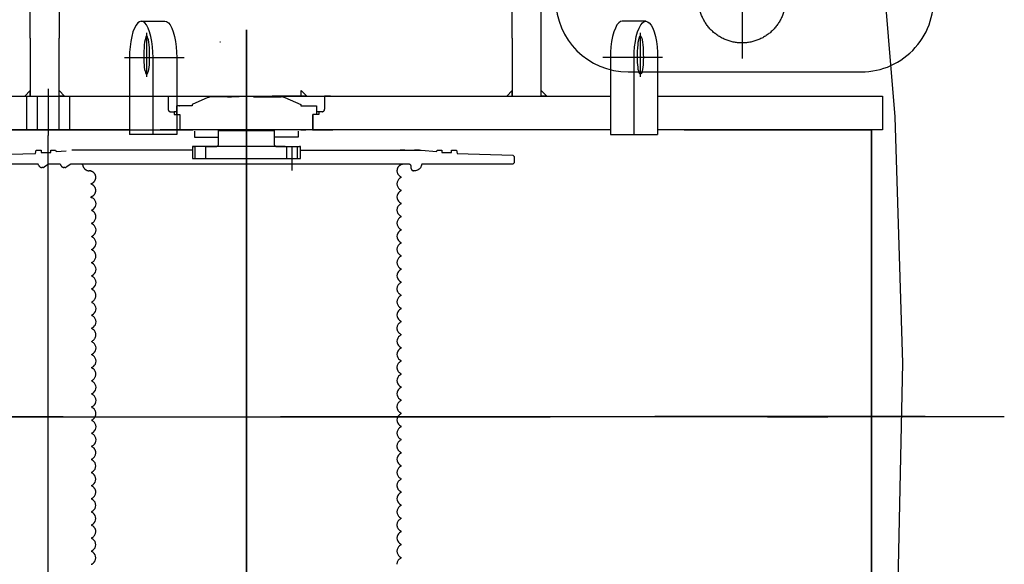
# Model space of a CAD drawing. Extents: x 8778 to 74498, y 1601 to 45347.
# Tile 49 of 52: x 55251 to 57291, y 32824 to 33953. Entities that reach past the tile are written whole.
import ezdxf

# ---------------------------------------------------------------- set-up
doc = ezdxf.new("R2010")
doc.units = 0
doc.header["$LTSCALE"] = 50
doc.header["$MEASUREMENT"] = 0
doc.linetypes.add('CENTER', pattern=[50.5, 30, -9, 2.5, -9])
doc.layers.add('11', color=251, linetype='CONTINUOUS')

# ---------------------------------------------------------------- blocks, each defined once
blk = doc.blocks.new('*G198')
at = {"layer": '11', "color": 251, "linetype": 'CENTER'}
blk.add_line((54966, 33725), (55609.6, 33725), dxfattribs=at)
blk = doc.blocks.new('*G199')
at = {"layer": '11', "color": 251, "linetype": 'CENTER'}
blk.add_line((54966, 33725), (55609.6, 33725), dxfattribs=at)
blk = doc.blocks.new('*G200')
at = {"layer": '11', "color": 251, "linetype": 'CENTER'}
blk.add_line((54966, 33725), (55609.6, 33725), dxfattribs=at)
blk = doc.blocks.new('*G201')
at = {"layer": '11', "color": 251, "linetype": 'CENTER'}
blk.add_line((54966, 33725), (55609.6, 33725), dxfattribs=at)
blk = doc.blocks.new('*G202')
at = {"layer": '11', "color": 251, "linetype": 'CENTER'}
blk.add_line((55608.3, 33682.6), (55358.3, 33682.6), dxfattribs=at)
blk = doc.blocks.new('*G218')
at = {"layer": '11', "color": 251, "linetype": 'CENTER'}
for p, q in [((56331.2, 33795), (56331.2, 34318.6)), ((55272.2, 33915), (55272.2, 34215)), ((55332.2, 34215), (55332.2, 33915)), ((56271.2, 33915), (56271.2, 34215)), ((56331.2, 33915), (56331.2, 34215)), ((56747.3, 34110.9), (56747.3, 33873)), ((55502.5, 33950), (55551.4, 33950)), ((56548, 33950), (56499.1, 33950)), ((55720.3, 33932.3), (55720.3, 33688.3)), ((55720.3, 33794.6), (55720.3, 33932.3)), ((55272.2, 33915), (55272.2, 33795)), ((55332.2, 33795), (55332.2, 33915)), ((55513.7, 33834.8), (55513.7, 33926.2)), ((56271.2, 33915), (56271.2, 33795)), ((56536.7, 33834.8), (56536.7, 33926.2)), ((55665.3, 33907.4), (55666.3, 33907.4)), ((55468, 33875), (55591.6, 33875)), ((55478.1, 33875), (55478.1, 33845)), ((55526.8, 33715), (55526.8, 33875)), ((55576, 33875), (55576, 33715)), ((56582.5, 33875), (56458.9, 33875)), ((56474.5, 33875), (56474.5, 33715)), ((56523.7, 33715), (56523.7, 33875)), ((56572.3, 33875), (56572.3, 33845)), ((55478.1, 33845), (55478.1, 33715)), ((56572.3, 33845), (56572.3, 33715)), ((55272.2, 33806.3), (55260.9, 33795)), ((55272.2, 33795), (55272.2, 33806.3)), ((55309.5, 33810.2), (55309.5, 33713.1)), ((55332.2, 33795), (55332.2, 33806.3)), ((55332.2, 33806.3), (55343.5, 33795)), ((55720.3, 33807.1), (55720.3, 33714.2)), ((55720.3, 33714.2), (55720.3, 33807.1)), ((55834, 33795), (55834, 33806.3)), ((55834, 33806.3), (55845.3, 33795)), ((56271.2, 33806.3), (56259.9, 33795)), ((56271.2, 33795), (56271.2, 33806.3)), ((56331.2, 33795), (56331.2, 33806.3)), ((56331.2, 33806.3), (56342.6, 33795)), ((54966.3, 33795), (55478.1, 33795)), ((55260.9, 33795), (55272.2, 33795)), ((55264.5, 33795), (55264.5, 33725)), ((55287, 33795), (55287, 33725)), ((55332, 33795), (55332, 33725)), ((55343.5, 33795), (55332.2, 33795)), ((55354.5, 33725), (55354.5, 33795)), ((55478.1, 33795), (55576, 33795)), ((55546.1, 33795), (55558.3, 33795)), ((55558.3, 33795), (55558.3, 33767.4)), ((55576, 33795), (56474.5, 33795)), ((55640.4, 33791.6), (55607.8, 33777.4)), ((55680.3, 33793.3), (55648.4, 33793.3)), ((55681.3, 33793.3), (55680.3, 33793.3)), ((55681.3, 33793.3), (55689.3, 33793.3)), ((55690.3, 33793.3), (55689.3, 33793.3)), ((55699.2, 33793.3), (55690.3, 33793.3)), ((55702.2, 33793.3), (55699.2, 33793.3)), ((55705.3, 33793.3), (55699.2, 33793.3)), ((55720.3, 33780.7), (55720.3, 33794.6)), ((55741.3, 33793.3), (55735.3, 33793.3)), ((55735.3, 33793.3), (55741.3, 33793.3)), ((55738.3, 33793.3), (55741.3, 33793.3)), ((55741.3, 33793.3), (55792.1, 33793.3)), ((55762.7, 33795), (55774, 33795)), ((55834, 33795), (55774, 33795)), ((55800.1, 33791.6), (55832.8, 33777.4)), ((55845.3, 33795), (55834, 33795)), ((55894.4, 33795), (55882.3, 33795)), ((55882.3, 33795), (55882.3, 33767.4)), ((56259.9, 33795), (56271.2, 33795)), ((56271.2, 33795), (56331.2, 33795)), ((56342.6, 33795), (56331.2, 33795)), ((56572.3, 33795), (57038.3, 33795)), ((57038.3, 33795), (57038.3, 33725)), ((55607.8, 33774.4), (55575.3, 33774.4)), ((55575.3, 33774.4), (55575.3, 33756.4)), ((55599.2, 33774.4), (55581.3, 33774.4)), ((55607.8, 33777.4), (55607.8, 33774.4)), ((55720.3, 33688.3), (55720.3, 33780.7)), ((55832.8, 33777.4), (55832.8, 33774.4)), ((55832.8, 33774.4), (55835.3, 33774.4)), ((55835.3, 33774.4), (55839, 33774.4)), ((55837.7, 33774.4), (55865.3, 33774.4)), ((55865.3, 33774.4), (55865.3, 33756.4)), ((55563.3, 33762.4), (55570.3, 33762.4)), ((55570.3, 33762.4), (55570.3, 33756.4)), ((55575.3, 33762.4), (55570.3, 33762.4)), ((55570.3, 33756.4), (55582.3, 33756.4)), ((55575.3, 33756.4), (55582.3, 33756.4)), ((55582.3, 33756.4), (55582.3, 33725)), ((55870.3, 33756.4), (55858.2, 33756.4)), ((55858.2, 33756.4), (55858.2, 33725)), ((55858.2, 33725), (55858.2, 33756.4)), ((55860.3, 33756.4), (55858.3, 33756.4)), ((55865.3, 33756.4), (55860.3, 33756.4)), ((55870.3, 33762.4), (55865.3, 33762.4)), ((55877.3, 33762.4), (55870.3, 33762.4)), ((55870.3, 33762.4), (55870.3, 33756.4)), ((55478.1, 33725), (54966.3, 33725)), ((55478.1, 33725), (55576, 33725)), ((55583.3, 33725), (55541.3, 33725)), ((55830.9, 33725), (55576, 33725)), ((55582.3, 33725), (55583.3, 33725)), ((55597.2, 33725), (55598.3, 33725)), ((55607.8, 33725), (55597.2, 33725)), ((56474.5, 33725), (55830.9, 33725)), ((55832.8, 33725), (55843.3, 33725)), ((55843.3, 33725), (55842.3, 33725)), ((55858.2, 33725), (55857.2, 33725)), ((55857.2, 33725), (55899.2, 33725)), ((57038.3, 33725), (56572.3, 33725)), ((56627.2, 33725), (56621.6, 33725)), ((56627.2, 33725), (57015.3, 33725)), ((56635.3, 33725), (56640.9, 33725)), ((57015.3, 33725), (57015.3, 32535)), ((57015.3, 32535), (57015.3, 33725)), ((57015.3, 33725), (57017.2, 33725)), ((57025.3, 33725), (57017.2, 33725)), ((55309.5, 32550.2), (55309.5, 33713.1)), ((55576, 33715), (55478.1, 33715)), ((55612.9, 33722.1), (55612.9, 33709.4)), ((55612.9, 33709.4), (55635.3, 33709.4)), ((55635.3, 33709.4), (55662.8, 33709.4)), ((55662.8, 33695.4), (55662.8, 33723.4)), ((55662.8, 33723.4), (55777.8, 33723.4)), ((55666, 33723.4), (55670.8, 33723.4)), ((55720.3, 33714.2), (55720.3, 32442.2)), ((55769.8, 33723.4), (55774.5, 33723.4)), ((55777.8, 33723.4), (55777.8, 33695.4)), ((55805.3, 33709.4), (55777.8, 33709.4)), ((55827.6, 33709.4), (55805.3, 33709.4)), ((55827.6, 33722.1), (55827.6, 33709.4)), ((56474.5, 33715), (56572.3, 33715)), ((55608.3, 33690.4), (55610.3, 33690.4)), ((55610.3, 33690.4), (55608.3, 33690.4)), ((55608.3, 33690.4), (55608.3, 33665.4)), ((55610.3, 33690.4), (55614.3, 33690.4)), ((55613.3, 33690.4), (55610.3, 33690.4)), ((55800.3, 33690.4), (55612.4, 33690.4)), ((55614.3, 33690.4), (55613.3, 33690.4)), ((55614.3, 33665.4), (55614.3, 33690.4)), ((55636.3, 33665.4), (55636.3, 33690.4)), ((55636.3, 33690.4), (55640.3, 33690.4)), ((55640.3, 33690.4), (55636.3, 33690.4)), ((55640.3, 33690.4), (55657.8, 33690.4)), ((55720.3, 32386.3), (55720.3, 33687.8)), ((55782.8, 33690.4), (55800.3, 33690.4)), ((55800.3, 33690.4), (55801.2, 33690.4)), ((55801.2, 33690.4), (55804.3, 33690.4)), ((55804.3, 33665.4), (55804.3, 33690.4)), ((55804.3, 33690.4), (55832.3, 33690.4)), ((55815.3, 33640.4), (55815.3, 33690.8)), ((55826.3, 33665.4), (55826.3, 33690.4)), ((55832.3, 33690.4), (55830.3, 33690.4)), ((55832.3, 33665.4), (55832.3, 33690.4)), ((55168.2, 33672.7), (55283.2, 33676)), ((55283.2, 33676), (55285, 33682.6)), ((55285, 33682.6), (55295, 33682.6)), ((55295, 33682.6), (55295, 33677.6)), ((55295, 33677.6), (55315, 33677.6)), ((55315, 33677.6), (55315, 33682.6)), ((55315, 33682.6), (55325, 33682.6)), ((55325, 33682.6), (55325.8, 33679.8)), ((55325.8, 33679.8), (55347.1, 33681.6)), ((55608.3, 33665.4), (55615.3, 33665.4)), ((55614.3, 33665.4), (55832.3, 33665.4)), ((55832.3, 33682.6), (56082.3, 33682.6)), ((56048.8, 33682.6), (56038.8, 33682.6)), ((56078.8, 33682.6), (56068.8, 33682.6)), ((56082.3, 33682.6), (56114.7, 33679.8)), ((56114.7, 33679.8), (56115.5, 33682.6)), ((56115.5, 33682.6), (56125.5, 33682.6)), ((56125.5, 33682.6), (56125.5, 33677.6)), ((56125.5, 33677.6), (56145.5, 33677.6)), ((56145.5, 33677.6), (56145.5, 33682.6)), ((56145.5, 33682.6), (56155.5, 33682.6)), ((56155.5, 33682.6), (56157.3, 33676)), ((56157.3, 33676), (56272.3, 33672.7)), ((56272.3, 33672.7), (56275.3, 33669.7)), ((56275.3, 33669.7), (56275.3, 33656.6)), ((55287.6, 33653.6), (55168.3, 33653.6)), ((55298.2, 33646.8), (55296.3, 33646.8)), ((55310.2, 33653.6), (55301, 33647.6)), ((55333.6, 33653.6), (55313, 33653.6)), ((55344.2, 33646.8), (55342.3, 33646.8)), ((55356.2, 33653.6), (55347, 33647.6)), ((55378.8, 33653.6), (55359, 33653.6)), ((56045.9, 33653.6), (55378.8, 33653.6)), ((56055, 33653.6), (56045.9, 33653.6)), ((56057, 33653.6), (56055, 33653.6)), ((56061.8, 33644.8), (56061.8, 33648.8)), ((56272.3, 33653.6), (56085, 33653.6)), ((56275.3, 33656.6), (56272.3, 33653.6)), ((55398.8, 33640), (55394.6, 33640)), ((55398.8, 33638.5), (55398.8, 33640)), ((56040.3, 33627.6), (56040.3, 33625.8)), ((56068.6, 33640), (56066.7, 33640)), ((56069.1, 33640), (56068.6, 33640)), ((55398.8, 33612.2), (55398.8, 33613.5)), ((55398.8, 33584.1), (55398.8, 33586.3)), ((55400.8, 33584.1), (55398.8, 33584.1)), ((56040.3, 33600.4), (56040.3, 33598.6)), ((56040.3, 33573.2), (56040.3, 33571.4)), ((55400.3, 33557.8), (55400.3, 33559)), ((56040.3, 33546), (56040.3, 33544.2)), ((55400.3, 33530.6), (55400.3, 33531.8)), ((55400.3, 33503.4), (55400.3, 33504.6)), ((56040.3, 33518.8), (56040.3, 33517)), ((56040.3, 33491.6), (56040.3, 33489.8)), ((55400.3, 33476.2), (55400.3, 33477.4)), ((56040.3, 33464.4), (56040.3, 33462.6)), ((55400.3, 33449), (55400.3, 33450.2)), ((57015.3, 33432), (57015.3, 33440.5)), ((55400.3, 33421.8), (55400.3, 33423)), ((56040.3, 33437.2), (56040.3, 33435.4)), ((57015.3, 33426.4), (57015.3, 33432)), ((57015.3, 33420), (57015.3, 33432)), ((57015.3, 33420), (57015.3, 33411.5)), ((56040.3, 33410), (56040.3, 33408.2)), ((55400.3, 33394.6), (55400.3, 33395.8)), ((56040.3, 33382.8), (56040.3, 33381)), ((55400.3, 33367.4), (55400.3, 33368.6)), ((55400.3, 33340.2), (55400.3, 33341.4)), ((56040.3, 33355.6), (56040.3, 33353.8)), ((56040.3, 33328.4), (56040.3, 33326.6)), ((55400.3, 33313), (55400.3, 33314.2)), ((56040.3, 33301.2), (56040.3, 33299.4)), ((57015.3, 32895.5), (57015.3, 33306)), ((55400.3, 33285.8), (55400.3, 33287)), ((55400.3, 33258.6), (55400.3, 33259.8)), ((56040.3, 33274), (56040.3, 33272.2)), ((56040.3, 33246.8), (56040.3, 33245)), ((55400.3, 33231.4), (55400.3, 33232.6)), ((56040.3, 33219.6), (56040.3, 33217.8)), ((55400.3, 33204.2), (55400.3, 33205.4)), ((55400.3, 33177), (55400.3, 33178.2)), ((56040.3, 33192.4), (56040.3, 33190.6)), ((56040.3, 33165.2), (56040.3, 33163.4)), ((55400.3, 33149.8), (55400.3, 33151)), ((56040.3, 33138), (56040.3, 33136.2)), ((54850, 33130), (57130.8, 33130)), ((57290.7, 33130), (54985.2, 33130)), ((55400.3, 33122.6), (55400.3, 33123.8)), ((56566.5, 33131), (57126.8, 33131)), ((57100.3, 33131), (57126.8, 33131)), ((55400.3, 33095.4), (55400.3, 33096.6)), ((56040.3, 33110.8), (56040.3, 33109)), ((56040.3, 33083.6), (56040.3, 33081.8)), ((55400.3, 33068.2), (55400.3, 33069.4)), ((56040.3, 33056.4), (56040.3, 33054.6)), ((55400.3, 33040.4), (55400.3, 33042.2)), ((55400.3, 33013.2), (55400.3, 33015)), ((56040.3, 33029.2), (56040.3, 33027.4)), ((56040.3, 33002), (56040.3, 33000.2)), ((55400.3, 32986), (55400.3, 32987.8)), ((56040.3, 32974.8), (56040.3, 32973)), ((55400.3, 32958.8), (55400.3, 32960.6)), ((55400.3, 32931.6), (55400.3, 32933.4)), ((56040.3, 32947.6), (56040.3, 32945.8)), ((56040.3, 32920.4), (56040.3, 32918.6)), ((55400.3, 32904.4), (55400.3, 32906.2)), ((56040.3, 32893.2), (56040.3, 32891.4)), ((55400.3, 32877.2), (55400.3, 32879)), ((55400.3, 32850), (55400.3, 32851.8)), ((56040.3, 32866), (56040.3, 32864.2)), ((56040.3, 32838.8), (56040.3, 32837)), ((55400.3, 32822.8), (55400.3, 32824.6))]:
    blk.add_line(p, q, dxfattribs=at)
at = {"layer": '11', "color": 251, "linetype": 'CONTINUOUS'}
blk.add_line((56511.3, 33845), (56994.2, 33845), dxfattribs=at)
blk.add_lwpolyline([(56748.1, 35681), (56863.5, 35217.9), (56955.1, 34741.3), (57022.2, 34252.2), (57063.9, 33751.7), (57079.7, 33241.1), (57068.8, 32721.6), (57030.7, 32194.3), (56964.9, 31660.6), (56870.8, 31121.7), (56748.1, 30579)], dxfattribs=at)
at = {"layer": '11', "color": 251, "linetype": 'CENTER'}
for points in [[(55502.5, 33950), (55498.9, 33949.1), (55495.3, 33946.5), (55491.7, 33942.1), (55488.3, 33935.8), (55485.2, 33927.8), (55482.7, 33918.4), (55480.6, 33908), (55479.2, 33897), (55478.4, 33885.8), (55478.1, 33875)], [(55526.8, 33875), (55526.5, 33885.9), (55525.7, 33897), (55524.3, 33908.1), (55522.2, 33918.6), (55519.6, 33928), (55516.6, 33936), (55513.2, 33942.3), (55509.6, 33946.7), (55506, 33949.2), (55502.5, 33950)], [(55551.4, 33950), (55555, 33949.2), (55558.6, 33946.7), (55562.2, 33942.3), (55565.7, 33936), (55568.8, 33928), (55571.4, 33918.6), (55573.5, 33908.1), (55574.9, 33897), (55575.7, 33885.9), (55576, 33875)], [(56499.1, 33950), (56495.5, 33949.2), (56491.9, 33946.7), (56488.2, 33942.3), (56484.8, 33936), (56481.7, 33928), (56479, 33918.6), (56477, 33908.1), (56475.6, 33897), (56474.7, 33885.9), (56474.5, 33875)], [(56523.7, 33875), (56524, 33885.9), (56524.8, 33897), (56526.2, 33908.1), (56528.2, 33918.6), (56530.8, 33928), (56533.9, 33936), (56537.3, 33942.3), (56540.9, 33946.7), (56544.5, 33949.2), (56548, 33950)], [(56548, 33950), (56551.6, 33949.1), (56555.2, 33946.5), (56558.8, 33942.1), (56562.2, 33935.8), (56565.2, 33927.8), (56567.8, 33918.4), (56569.8, 33908), (56571.3, 33897), (56572.1, 33885.8), (56572.3, 33875)], [(55513.7, 33919.5), (55512.9, 33919.1), (55512, 33917.6), (55511.1, 33915), (55510.2, 33911.2), (55509.4, 33906.5), (55508.8, 33900.9), (55508.3, 33894.6), (55507.9, 33888.1), (55507.7, 33881.5), (55507.7, 33875)], [(55519.8, 33875), (55519.8, 33881.5), (55519.6, 33888.1), (55519.2, 33894.6), (55518.7, 33900.9), (55518, 33906.5), (55517.3, 33911.2), (55516.4, 33915), (55515.5, 33917.6), (55514.6, 33919.1), (55513.7, 33919.5)], [(56530.7, 33875), (56530.7, 33881.5), (56530.9, 33888.1), (56531.3, 33894.6), (56531.8, 33900.9), (56532.4, 33906.5), (56533.2, 33911.2), (56534, 33915), (56534.9, 33917.6), (56535.8, 33919.1), (56536.7, 33919.5)], [(56536.7, 33919.5), (56537.6, 33919.1), (56538.5, 33917.6), (56539.4, 33915), (56540.3, 33911.2), (56541, 33906.5), (56541.7, 33900.9), (56542.2, 33894.6), (56542.5, 33888.1), (56542.7, 33881.5), (56542.8, 33875)], [(55507.7, 33875), (55507.7, 33869.9), (55507.9, 33864.7), (55508.3, 33859.6), (55508.8, 33854.7), (55509.4, 33850.3), (55510.2, 33846.5), (55511.1, 33843.6), (55512, 33841.5), (55512.9, 33840.4), (55513.7, 33840)], [(55513.7, 33840), (55514.6, 33840.4), (55515.5, 33841.5), (55516.4, 33843.6), (55517.3, 33846.5), (55518, 33850.3), (55518.7, 33854.7), (55519.2, 33859.6), (55519.6, 33864.7), (55519.8, 33869.9), (55519.8, 33875)], [(56536.7, 33840), (56535.8, 33840.4), (56534.9, 33841.5), (56534, 33843.6), (56533.2, 33846.5), (56532.4, 33850.3), (56531.8, 33854.7), (56531.3, 33859.6), (56530.9, 33864.7), (56530.7, 33869.9), (56530.7, 33875)], [(56542.8, 33875), (56542.7, 33869.9), (56542.5, 33864.7), (56542.2, 33859.6), (56541.7, 33854.7), (56541, 33850.3), (56540.3, 33846.5), (56539.4, 33843.6), (56538.5, 33841.5), (56537.6, 33840.4), (56536.7, 33840)], [(55581.5, 33774.4), (55582.3, 33774.4)], [(55313, 33653.6), (55312.7, 33653.6), (55312.4, 33653.6), (55312.1, 33653.6), (55311.8, 33653.6), (55311.5, 33653.6), (55311.3, 33653.6), (55311, 33653.6), (55310.7, 33653.6), (55310.4, 33653.6), (55310.2, 33653.6)], [(55359, 33653.6), (55358.7, 33653.6), (55358.4, 33653.6), (55358.1, 33653.6), (55357.8, 33653.6), (55357.5, 33653.6), (55357.3, 33653.6), (55357, 33653.6), (55356.7, 33653.6), (55356.4, 33653.6), (55356.2, 33653.6)], [(56082.9, 33651.5), (56082.5, 33649.8), (56081.8, 33648), (56080.8, 33646.3), (56079.6, 33644.7), (56078.1, 33643.3), (56076.4, 33642.1), (56074.7, 33641.2), (56072.8, 33640.5), (56071, 33640.1), (56069.1, 33640)], [(56085, 33653.6), (56084.7, 33653.6), (56084.3, 33653.5), (56084, 33653.4), (56083.7, 33653.2), (56083.5, 33653), (56083.3, 33652.8), (56083.1, 33652.5), (56083, 33652.2), (56082.9, 33651.9), (56082.9, 33651.5)], [(55403.7, 33636.6), (55403.3, 33636.9), (55402.8, 33637.2), (55402.4, 33637.5), (55401.9, 33637.8), (55401.4, 33638), (55400.9, 33638.2), (55400.4, 33638.3), (55399.9, 33638.4), (55399.4, 33638.5), (55398.8, 33638.5)], [(56039.7, 33625.2), (56037.5, 33623.8), (56035.5, 33621.8), (56033.8, 33619.3), (56032.7, 33616.2), (56032.3, 33612.9), (56032.7, 33609.6), (56033.8, 33606.5), (56035.5, 33604), (56037.5, 33602), (56039.7, 33600.7)], [(56039.7, 33627.9), (56040.3, 33627.6)], [(56040.3, 33625.8), (56040.2, 33625.7), (56040.2, 33625.6), (56040.2, 33625.5), (56040.2, 33625.4), (56040.1, 33625.4), (56040, 33625.3), (56040, 33625.3), (56039.9, 33625.2), (56039.8, 33625.2), (56039.7, 33625.2)], [(55400.8, 33559), (55403.5, 33560.7), (55405.7, 33563), (55407.3, 33565.7), (55408.3, 33568.7), (55408.7, 33571.8), (55408.3, 33574.9), (55407.2, 33577.8), (55405.6, 33580.4), (55403.4, 33582.5), (55400.8, 33584.1)], [(56039.7, 33598), (56037.5, 33596.6), (56035.5, 33594.6), (56033.8, 33592.1), (56032.7, 33589), (56032.3, 33585.7), (56032.7, 33582.4), (56033.8, 33579.3), (56035.5, 33576.8), (56037.5, 33574.8), (56039.7, 33573.5)], [(56039.7, 33600.7), (56040.3, 33600.4)], [(56040.3, 33598.6), (56040.2, 33598.5), (56040.2, 33598.4), (56040.2, 33598.3), (56040.2, 33598.2), (56040.1, 33598.2), (56040, 33598.1), (56040, 33598.1), (56039.9, 33598), (56039.8, 33598), (56039.7, 33598)], [(56039.7, 33570.8), (56038.5, 33570), (56037.3, 33569.1), (56036.1, 33568.1), (56035.1, 33566.9), (56034.3, 33565.6), (56033.5, 33564.2), (56033, 33562.8), (56032.6, 33561.3), (56032.3, 33559.8), (56032.3, 33558.4)], [(56039.7, 33573.5), (56040.3, 33573.2)], [(56040.3, 33571.4), (56040.2, 33571.3), (56040.2, 33571.2), (56040.2, 33571.1), (56040.2, 33571), (56040.1, 33571), (56040, 33570.9), (56040, 33570.9), (56039.9, 33570.8), (56039.8, 33570.8), (56039.7, 33570.8)], [(55400.3, 33559), (55400.3, 33559), (55400.4, 33559), (55400.4, 33559), (55400.5, 33559), (55400.5, 33559), (55400.6, 33559), (55400.6, 33559), (55400.7, 33559), (55400.7, 33559), (55400.8, 33559)], [(55400.8, 33531.8), (55402.2, 33532.6), (55403.5, 33533.6), (55404.6, 33534.7), (55405.6, 33536), (55406.5, 33537.3), (55407.2, 33538.7), (55407.7, 33540.2), (55408.1, 33541.7), (55408.2, 33543.3), (55408.2, 33544.8)], [(56039.7, 33543.6), (56037.5, 33542.2), (56035.5, 33540.2), (56033.8, 33537.7), (56032.7, 33534.6), (56032.3, 33531.3), (56032.7, 33528), (56033.8, 33524.9), (56035.5, 33522.4), (56037.5, 33520.4), (56039.7, 33519.1)], [(56039.7, 33546.3), (56040.3, 33546)], [(56040.3, 33544.2), (56040.2, 33544.1), (56040.2, 33544), (56040.2, 33543.9), (56040.2, 33543.8), (56040.1, 33543.8), (56040, 33543.7), (56040, 33543.7), (56039.9, 33543.6), (56039.8, 33543.6), (56039.7, 33543.6)], [(55400.3, 33531.8), (55400.3, 33531.8), (55400.4, 33531.8), (55400.4, 33531.8), (55400.5, 33531.8), (55400.5, 33531.8), (55400.6, 33531.8), (55400.6, 33531.8), (55400.7, 33531.8), (55400.7, 33531.8), (55400.8, 33531.8)], [(55400.8, 33504.6), (55403.5, 33506.3), (55405.7, 33508.6), (55407.3, 33511.3), (55408.3, 33514.3), (55408.7, 33517.4), (55408.3, 33520.5), (55407.2, 33523.4), (55405.6, 33526), (55403.4, 33528.1), (55400.8, 33529.7)], [(55400.3, 33504.6), (55400.3, 33504.6), (55400.4, 33504.6), (55400.4, 33504.6), (55400.5, 33504.6), (55400.5, 33504.6), (55400.6, 33504.6), (55400.6, 33504.6), (55400.7, 33504.6), (55400.7, 33504.6), (55400.8, 33504.6)], [(55400.8, 33477.4), (55403.5, 33479.1), (55405.7, 33481.4), (55407.3, 33484.1), (55408.3, 33487.1), (55408.7, 33490.2), (55408.3, 33493.3), (55407.2, 33496.2), (55405.6, 33498.8), (55403.4, 33500.9), (55400.8, 33502.5)], [(56039.7, 33516.4), (56037.5, 33515), (56035.5, 33513), (56033.8, 33510.5), (56032.7, 33507.4), (56032.3, 33504.1), (56032.7, 33500.8), (56033.8, 33497.7), (56035.5, 33495.2), (56037.5, 33493.2), (56039.7, 33491.9)], [(56039.7, 33519.1), (56040.3, 33518.8)], [(56040.3, 33517), (56040.2, 33516.9), (56040.2, 33516.8), (56040.2, 33516.7), (56040.2, 33516.6), (56040.1, 33516.6), (56040, 33516.5), (56040, 33516.5), (56039.9, 33516.4), (56039.8, 33516.4), (56039.7, 33516.4)], [(56039.7, 33489.2), (56038.5, 33488.4), (56037.3, 33487.5), (56036.1, 33486.5), (56035.1, 33485.3), (56034.3, 33484), (56033.5, 33482.6), (56033, 33481.2), (56032.6, 33479.7), (56032.3, 33478.2), (56032.3, 33476.8)], [(56039.7, 33491.9), (56040.3, 33491.6)], [(56040.3, 33489.8), (56040.2, 33489.7), (56040.2, 33489.6), (56040.2, 33489.5), (56040.2, 33489.4), (56040.1, 33489.4), (56040, 33489.3), (56040, 33489.3), (56039.9, 33489.2), (56039.8, 33489.2), (56039.7, 33489.2)], [(55400.3, 33477.4), (55400.3, 33477.4), (55400.4, 33477.4), (55400.4, 33477.4), (55400.5, 33477.4), (55400.5, 33477.4), (55400.6, 33477.4), (55400.6, 33477.4), (55400.7, 33477.4), (55400.7, 33477.4), (55400.8, 33477.4)], [(55400.8, 33450.2), (55402.2, 33451), (55403.5, 33452), (55404.6, 33453.1), (55405.6, 33454.4), (55406.5, 33455.7), (55407.2, 33457.1), (55407.7, 33458.6), (55408.1, 33460.1), (55408.2, 33461.7), (55408.3, 33463.2)], [(56039.7, 33462), (56037.5, 33460.6), (56035.5, 33458.6), (56033.8, 33456.1), (56032.7, 33453), (56032.3, 33449.7), (56032.7, 33446.4), (56033.8, 33443.3), (56035.5, 33440.8), (56037.5, 33438.8), (56039.7, 33437.5)], [(56039.7, 33464.7), (56040.3, 33464.4)], [(56040.3, 33462.6), (56040.2, 33462.5), (56040.2, 33462.4), (56040.2, 33462.3), (56040.2, 33462.2), (56040.1, 33462.2), (56040, 33462.1), (56040, 33462.1), (56039.9, 33462), (56039.8, 33462), (56039.7, 33462)], [(55400.3, 33450.2), (55400.3, 33450.2), (55400.4, 33450.2), (55400.4, 33450.2), (55400.5, 33450.2), (55400.5, 33450.2), (55400.6, 33450.2), (55400.6, 33450.2), (55400.7, 33450.2), (55400.7, 33450.2), (55400.8, 33450.2)], [(55400.8, 33423), (55403.5, 33424.7), (55405.7, 33427), (55407.3, 33429.7), (55408.3, 33432.7), (55408.7, 33435.8), (55408.3, 33438.9), (55407.2, 33441.8), (55405.6, 33444.4), (55403.4, 33446.5), (55400.8, 33448.1)], [(55400.3, 33423), (55400.3, 33423), (55400.4, 33423), (55400.4, 33423), (55400.5, 33423), (55400.5, 33423), (55400.6, 33423), (55400.6, 33423), (55400.7, 33423), (55400.7, 33423), (55400.8, 33423)], [(55400.8, 33395.8), (55403.5, 33397.5), (55405.7, 33399.8), (55407.3, 33402.5), (55408.3, 33405.5), (55408.7, 33408.6), (55408.3, 33411.7), (55407.2, 33414.6), (55405.6, 33417.2), (55403.4, 33419.3), (55400.8, 33420.9)], [(56039.7, 33434.8), (56037.5, 33433.4), (56035.5, 33431.4), (56033.8, 33428.9), (56032.7, 33425.8), (56032.3, 33422.5), (56032.7, 33419.2), (56033.8, 33416.1), (56035.5, 33413.6), (56037.5, 33411.6), (56039.7, 33410.3)], [(56039.7, 33437.5), (56040.3, 33437.2)], [(56040.3, 33435.4), (56040.2, 33435.3), (56040.2, 33435.2), (56040.2, 33435.1), (56040.2, 33435), (56040.1, 33435), (56040, 33434.9), (56040, 33434.9), (56039.9, 33434.8), (56039.8, 33434.8), (56039.7, 33434.8)], [(56039.7, 33407.6), (56038.5, 33406.8), (56037.3, 33405.9), (56036.1, 33404.9), (56035.1, 33403.7), (56034.3, 33402.4), (56033.5, 33401), (56033, 33399.6), (56032.6, 33398.1), (56032.3, 33396.6), (56032.3, 33395.2)], [(56039.7, 33410.3), (56040.3, 33410)], [(56040.3, 33408.2), (56040.2, 33408.1), (56040.2, 33408), (56040.2, 33407.9), (56040.2, 33407.8), (56040.1, 33407.8), (56040, 33407.7), (56040, 33407.7), (56039.9, 33407.6), (56039.8, 33407.6), (56039.7, 33407.6)], [(55400.3, 33395.8), (55400.3, 33395.8), (55400.4, 33395.8), (55400.4, 33395.8), (55400.5, 33395.8), (55400.5, 33395.8), (55400.6, 33395.8), (55400.6, 33395.8), (55400.7, 33395.8), (55400.7, 33395.8), (55400.8, 33395.8)], [(55400.8, 33368.6), (55402.2, 33369.4), (55403.5, 33370.4), (55404.6, 33371.5), (55405.6, 33372.8), (55406.5, 33374.1), (55407.2, 33375.5), (55407.7, 33377), (55408.1, 33378.5), (55408.2, 33380.1), (55408.2, 33381.6)], [(56039.7, 33380.4), (56037.5, 33379), (56035.5, 33377), (56033.8, 33374.5), (56032.7, 33371.4), (56032.3, 33368.1), (56032.7, 33364.8), (56033.8, 33361.7), (56035.5, 33359.2), (56037.5, 33357.2), (56039.7, 33355.9)], [(56039.7, 33383.1), (56040.3, 33382.8)], [(56040.3, 33381), (56040.2, 33380.9), (56040.2, 33380.8), (56040.2, 33380.7), (56040.2, 33380.6), (56040.1, 33380.6), (56040, 33380.5), (56040, 33380.5), (56039.9, 33380.4), (56039.8, 33380.4), (56039.7, 33380.4)], [(55400.3, 33368.6), (55400.3, 33368.6), (55400.4, 33368.6), (55400.4, 33368.6), (55400.5, 33368.6), (55400.5, 33368.6), (55400.6, 33368.6), (55400.6, 33368.6), (55400.7, 33368.6), (55400.7, 33368.6), (55400.8, 33368.6)], [(55400.8, 33341.4), (55403.5, 33343.1), (55405.7, 33345.4), (55407.3, 33348.1), (55408.3, 33351.1), (55408.7, 33354.2), (55408.3, 33357.3), (55407.2, 33360.2), (55405.6, 33362.8), (55403.4, 33364.9), (55400.8, 33366.5)], [(55400.3, 33341.4), (55400.3, 33341.4), (55400.4, 33341.4), (55400.4, 33341.4), (55400.5, 33341.4), (55400.5, 33341.4), (55400.6, 33341.4), (55400.6, 33341.4), (55400.7, 33341.4), (55400.7, 33341.4), (55400.8, 33341.4)], [(55400.8, 33314.2), (55403.5, 33315.9), (55405.7, 33318.2), (55407.3, 33320.9), (55408.3, 33323.9), (55408.7, 33327), (55408.3, 33330.1), (55407.2, 33333), (55405.6, 33335.6), (55403.4, 33337.7), (55400.8, 33339.3)], [(56039.7, 33353.2), (56037.5, 33351.8), (56035.5, 33349.8), (56033.8, 33347.3), (56032.7, 33344.2), (56032.3, 33340.9), (56032.7, 33337.6), (56033.8, 33334.5), (56035.5, 33332), (56037.5, 33330), (56039.7, 33328.7)], [(56039.7, 33355.9), (56040.3, 33355.6)], [(56040.3, 33353.8), (56040.2, 33353.7), (56040.2, 33353.6), (56040.2, 33353.5), (56040.2, 33353.4), (56040.1, 33353.4), (56040, 33353.3), (56040, 33353.3), (56039.9, 33353.2), (56039.8, 33353.2), (56039.7, 33353.2)], [(56039.7, 33326), (56038.5, 33325.2), (56037.3, 33324.3), (56036.1, 33323.3), (56035.1, 33322.1), (56034.3, 33320.8), (56033.5, 33319.4), (56033, 33318), (56032.6, 33316.5), (56032.3, 33315), (56032.3, 33313.6)], [(56039.7, 33328.7), (56040.3, 33328.4)], [(56040.3, 33326.6), (56040.2, 33326.5), (56040.2, 33326.4), (56040.2, 33326.3), (56040.2, 33326.2), (56040.1, 33326.2), (56040, 33326.1), (56040, 33326.1), (56039.9, 33326), (56039.8, 33326), (56039.7, 33326)], [(55400.3, 33314.2), (55400.3, 33314.2), (55400.4, 33314.2), (55400.4, 33314.2), (55400.5, 33314.2), (55400.5, 33314.2), (55400.6, 33314.2), (55400.6, 33314.2), (55400.7, 33314.2), (55400.7, 33314.2), (55400.8, 33314.2)], [(55400.8, 33287), (55402.2, 33287.8), (55403.5, 33288.8), (55404.6, 33289.9), (55405.6, 33291.2), (55406.5, 33292.5), (55407.2, 33293.9), (55407.7, 33295.4), (55408.1, 33296.9), (55408.2, 33298.5), (55408.2, 33300)], [(56039.7, 33298.8), (56037.5, 33297.4), (56035.5, 33295.4), (56033.8, 33292.9), (56032.7, 33289.8), (56032.3, 33286.5), (56032.7, 33283.2), (56033.8, 33280.1), (56035.5, 33277.6), (56037.5, 33275.6), (56039.7, 33274.3)], [(56039.7, 33301.5), (56040.3, 33301.2)], [(56040.3, 33299.4), (56040.2, 33299.3), (56040.2, 33299.2), (56040.2, 33299.1), (56040.2, 33299), (56040.1, 33299), (56040, 33298.9), (56040, 33298.9), (56039.9, 33298.8), (56039.8, 33298.8), (56039.7, 33298.8)], [(55400.3, 33287), (55400.3, 33287), (55400.4, 33287), (55400.4, 33287), (55400.5, 33287), (55400.5, 33287), (55400.6, 33287), (55400.6, 33287), (55400.7, 33287), (55400.7, 33287), (55400.8, 33287)], [(55400.8, 33259.8), (55403.5, 33261.5), (55405.7, 33263.8), (55407.3, 33266.5), (55408.3, 33269.5), (55408.7, 33272.6), (55408.3, 33275.7), (55407.2, 33278.6), (55405.6, 33281.2), (55403.4, 33283.3), (55400.8, 33284.9)], [(55400.3, 33259.8), (55400.3, 33259.8), (55400.4, 33259.8), (55400.4, 33259.8), (55400.5, 33259.8), (55400.5, 33259.8), (55400.6, 33259.8), (55400.6, 33259.8), (55400.7, 33259.8), (55400.7, 33259.8), (55400.8, 33259.8)], [(55400.8, 33232.6), (55403.5, 33234.3), (55405.7, 33236.6), (55407.3, 33239.3), (55408.3, 33242.3), (55408.7, 33245.4), (55408.3, 33248.5), (55407.2, 33251.4), (55405.6, 33254), (55403.4, 33256.1), (55400.8, 33257.7)], [(56039.7, 33271.6), (56037.5, 33270.2), (56035.5, 33268.2), (56033.8, 33265.7), (56032.7, 33262.6), (56032.3, 33259.3), (56032.7, 33256), (56033.8, 33252.9), (56035.5, 33250.4), (56037.5, 33248.4), (56039.7, 33247.1)], [(56039.7, 33274.3), (56040.3, 33274)], [(56040.3, 33272.2), (56040.2, 33272.1), (56040.2, 33272), (56040.2, 33271.9), (56040.2, 33271.8), (56040.1, 33271.8), (56040, 33271.7), (56040, 33271.7), (56039.9, 33271.6), (56039.8, 33271.6), (56039.7, 33271.6)], [(56039.7, 33244.4), (56038.5, 33243.6), (56037.3, 33242.7), (56036.1, 33241.7), (56035.1, 33240.5), (56034.3, 33239.2), (56033.5, 33237.8), (56033, 33236.4), (56032.6, 33234.9), (56032.3, 33233.4), (56032.3, 33232)], [(56039.7, 33247.1), (56040.3, 33246.8)], [(56040.3, 33245), (56040.2, 33244.9), (56040.2, 33244.8), (56040.2, 33244.7), (56040.2, 33244.6), (56040.1, 33244.6), (56040, 33244.5), (56040, 33244.5), (56039.9, 33244.4), (56039.8, 33244.4), (56039.7, 33244.4)], [(55400.3, 33232.6), (55400.3, 33232.6), (55400.4, 33232.6), (55400.4, 33232.6), (55400.5, 33232.6), (55400.5, 33232.6), (55400.6, 33232.6), (55400.6, 33232.6), (55400.7, 33232.6), (55400.7, 33232.6), (55400.8, 33232.6)], [(55400.8, 33205.4), (55401.9, 33206.1), (55402.9, 33207), (55403.9, 33207.9), (55404.8, 33209), (55405.6, 33210.1), (55406.3, 33211.2), (55406.9, 33212.4), (55407.4, 33213.6), (55407.8, 33214.8), (55408, 33216)], [(56039.7, 33217.2), (56037.5, 33215.8), (56035.5, 33213.8), (56033.8, 33211.3), (56032.7, 33208.2), (56032.3, 33204.9), (56032.7, 33201.6), (56033.8, 33198.5), (56035.5, 33196), (56037.5, 33194), (56039.7, 33192.7)], [(56039.7, 33219.9), (56040.3, 33219.6)], [(56040.3, 33217.8), (56040.2, 33217.7), (56040.2, 33217.6), (56040.2, 33217.5), (56040.2, 33217.4), (56040.1, 33217.4), (56040, 33217.3), (56040, 33217.3), (56039.9, 33217.2), (56039.8, 33217.2), (56039.7, 33217.2)], [(55400.3, 33205.4), (55400.3, 33205.4), (55400.4, 33205.4), (55400.4, 33205.4), (55400.5, 33205.4), (55400.5, 33205.4), (55400.6, 33205.4), (55400.6, 33205.4), (55400.7, 33205.4), (55400.7, 33205.4), (55400.8, 33205.4)], [(55400.8, 33178.2), (55403.5, 33179.9), (55405.7, 33182.2), (55407.3, 33184.9), (55408.3, 33187.9), (55408.7, 33191), (55408.3, 33194.1), (55407.2, 33197), (55405.6, 33199.6), (55403.4, 33201.7), (55400.8, 33203.3)], [(55400.3, 33178.2), (55400.3, 33178.2), (55400.4, 33178.2), (55400.4, 33178.2), (55400.5, 33178.2), (55400.5, 33178.2), (55400.6, 33178.2), (55400.6, 33178.2), (55400.7, 33178.2), (55400.7, 33178.2), (55400.8, 33178.2)], [(55400.8, 33151), (55403.5, 33152.7), (55405.7, 33155), (55407.3, 33157.7), (55408.3, 33160.7), (55408.7, 33163.8), (55408.3, 33166.9), (55407.2, 33169.8), (55405.6, 33172.4), (55403.4, 33174.5), (55400.8, 33176.1)], [(56039.7, 33190), (56037.5, 33188.6), (56035.5, 33186.6), (56033.8, 33184.1), (56032.7, 33181), (56032.3, 33177.7), (56032.7, 33174.4), (56033.8, 33171.3), (56035.5, 33168.8), (56037.5, 33166.8), (56039.7, 33165.5)], [(56039.7, 33192.7), (56040.3, 33192.4)], [(56040.3, 33190.6), (56040.2, 33190.5), (56040.2, 33190.4), (56040.2, 33190.3), (56040.2, 33190.2), (56040.1, 33190.2), (56040, 33190.1), (56040, 33190.1), (56039.9, 33190), (56039.8, 33190), (56039.7, 33190)], [(56039.7, 33162.8), (56038.5, 33162), (56037.3, 33161.1), (56036.1, 33160.1), (56035.1, 33158.9), (56034.3, 33157.6), (56033.5, 33156.2), (56033, 33154.8), (56032.6, 33153.3), (56032.3, 33151.8), (56032.3, 33150.4)], [(56039.7, 33165.5), (56040.3, 33165.2)], [(56040.3, 33163.4), (56040.2, 33163.3), (56040.2, 33163.2), (56040.2, 33163.1), (56040.2, 33163), (56040.1, 33163), (56040, 33162.9), (56040, 33162.9), (56039.9, 33162.8), (56039.8, 33162.8), (56039.7, 33162.8)], [(55400.3, 33151), (55400.3, 33151), (55400.4, 33151), (55400.4, 33151), (55400.5, 33151), (55400.5, 33151), (55400.6, 33151), (55400.6, 33151), (55400.7, 33151), (55400.7, 33151), (55400.8, 33151)], [(55400.8, 33123.8), (55402.2, 33124.6), (55403.5, 33125.6), (55404.6, 33126.7), (55405.6, 33128), (55406.5, 33129.3), (55407.2, 33130.7), (55407.7, 33132.2), (55408.1, 33133.7), (55408.2, 33135.3), (55408.2, 33136.8)], [(56039.7, 33135.6), (56037.5, 33134.2), (56035.5, 33132.2), (56033.8, 33129.7), (56032.7, 33126.6), (56032.3, 33123.3), (56032.7, 33120), (56033.8, 33116.9), (56035.5, 33114.4), (56037.5, 33112.4), (56039.7, 33111.1)], [(56039.7, 33138.3), (56040.3, 33138)], [(56040.3, 33136.2), (56040.2, 33136.1), (56040.2, 33136), (56040.2, 33135.9), (56040.2, 33135.8), (56040.1, 33135.8), (56040, 33135.7), (56040, 33135.7), (56039.9, 33135.6), (56039.8, 33135.6), (56039.7, 33135.6)], [(55400.3, 33123.8), (55400.3, 33123.8), (55400.4, 33123.8), (55400.4, 33123.8), (55400.5, 33123.8), (55400.5, 33123.8), (55400.6, 33123.8), (55400.6, 33123.8), (55400.7, 33123.8), (55400.7, 33123.8), (55400.8, 33123.8)], [(55400.8, 33096.6), (55403.5, 33098.3), (55405.7, 33100.6), (55407.3, 33103.3), (55408.3, 33106.3), (55408.7, 33109.4), (55408.3, 33112.5), (55407.2, 33115.4), (55405.6, 33118), (55403.4, 33120.1), (55400.8, 33121.7)], [(55400.3, 33096.6), (55400.3, 33096.6), (55400.4, 33096.6), (55400.4, 33096.6), (55400.5, 33096.6), (55400.5, 33096.6), (55400.6, 33096.6), (55400.6, 33096.6), (55400.7, 33096.6), (55400.7, 33096.6), (55400.8, 33096.6)], [(55400.8, 33069.4), (55403.5, 33071.1), (55405.7, 33073.4), (55407.3, 33076.1), (55408.3, 33079.1), (55408.7, 33082.2), (55408.3, 33085.3), (55407.2, 33088.2), (55405.6, 33090.8), (55403.4, 33092.9), (55400.8, 33094.5)], [(56039.7, 33108.4), (56037.5, 33107), (56035.5, 33105), (56033.8, 33102.5), (56032.7, 33099.4), (56032.3, 33096.1), (56032.7, 33092.8), (56033.8, 33089.7), (56035.5, 33087.2), (56037.5, 33085.2), (56039.7, 33083.9)], [(56039.7, 33111.1), (56040.3, 33110.8)], [(56040.3, 33109), (56040.2, 33108.9), (56040.2, 33108.8), (56040.2, 33108.7), (56040.2, 33108.6), (56040.1, 33108.6), (56040, 33108.5), (56040, 33108.5), (56039.9, 33108.4), (56039.8, 33108.4), (56039.7, 33108.4)], [(56039.7, 33081.2), (56038.5, 33080.4), (56037.3, 33079.5), (56036.1, 33078.5), (56035.1, 33077.3), (56034.3, 33076), (56033.5, 33074.6), (56033, 33073.2), (56032.6, 33071.7), (56032.3, 33070.2), (56032.3, 33068.8)], [(56039.7, 33083.9), (56040.3, 33083.6)], [(56040.3, 33081.8), (56040.2, 33081.7), (56040.2, 33081.6), (56040.2, 33081.5), (56040.2, 33081.4), (56040.1, 33081.4), (56040, 33081.3), (56040, 33081.3), (56039.9, 33081.2), (56039.8, 33081.2), (56039.7, 33081.2)], [(55400.3, 33069.4), (55400.3, 33069.4), (55400.4, 33069.4), (55400.4, 33069.4), (55400.5, 33069.4), (55400.5, 33069.4), (55400.6, 33069.4), (55400.6, 33069.4), (55400.7, 33069.4), (55400.7, 33069.4), (55400.8, 33069.4)], [(55400.8, 33042.8), (55402.1, 33043.6), (55403.2, 33044.5), (55404.4, 33045.5), (55405.4, 33046.7), (55406.2, 33048), (55407, 33049.4), (55407.5, 33050.8), (55407.9, 33052.3), (55408.2, 33053.8), (55408.2, 33055.2)], [(56039.7, 33054), (56037.5, 33052.6), (56035.5, 33050.6), (56033.8, 33048.1), (56032.7, 33045), (56032.3, 33041.7), (56032.7, 33038.4), (56033.8, 33035.3), (56035.5, 33032.8), (56037.5, 33030.8), (56039.7, 33029.5)], [(56039.7, 33056.7), (56040.3, 33056.4)], [(56040.3, 33054.6), (56040.2, 33054.5), (56040.2, 33054.4), (56040.2, 33054.3), (56040.2, 33054.2), (56040.1, 33054.2), (56040, 33054.1), (56040, 33054.1), (56039.9, 33054), (56039.8, 33054), (56039.7, 33054)], [(55400.3, 33042.2), (55400.3, 33042.3), (55400.3, 33042.4), (55400.3, 33042.5), (55400.3, 33042.6), (55400.4, 33042.6), (55400.5, 33042.7), (55400.5, 33042.7), (55400.6, 33042.8), (55400.7, 33042.8), (55400.8, 33042.8)], [(55400.8, 33040.1), (55400.3, 33040.4)], [(55400.8, 33015.6), (55403, 33017), (55405, 33019), (55406.7, 33021.5), (55407.8, 33024.6), (55408.3, 33027.9), (55407.8, 33031.2), (55406.7, 33034.3), (55405, 33036.8), (55403, 33038.8), (55400.8, 33040.1)], [(55400.3, 33015), (55400.3, 33015.1), (55400.3, 33015.2), (55400.3, 33015.3), (55400.3, 33015.4), (55400.4, 33015.4), (55400.5, 33015.5), (55400.5, 33015.5), (55400.6, 33015.6), (55400.7, 33015.6), (55400.8, 33015.6)], [(55400.8, 33012.9), (55400.3, 33013.2)], [(55400.8, 32988.4), (55403, 32989.8), (55405, 32991.8), (55406.7, 32994.3), (55407.8, 32997.4), (55408.3, 33000.7), (55407.8, 33004), (55406.7, 33007.1), (55405, 33009.6), (55403, 33011.6), (55400.8, 33012.9)], [(56039.7, 33026.8), (56037.5, 33025.4), (56035.5, 33023.4), (56033.8, 33020.9), (56032.7, 33017.8), (56032.3, 33014.5), (56032.7, 33011.2), (56033.8, 33008.1), (56035.5, 33005.6), (56037.5, 33003.6), (56039.7, 33002.3)], [(56039.7, 33029.5), (56040.3, 33029.2)], [(56040.3, 33027.4), (56040.2, 33027.3), (56040.2, 33027.2), (56040.2, 33027.1), (56040.2, 33027), (56040.1, 33027), (56040, 33026.9), (56040, 33026.9), (56039.9, 33026.8), (56039.8, 33026.8), (56039.7, 33026.8)], [(56039.7, 32999.6), (56038.5, 32998.8), (56037.3, 32997.9), (56036.1, 32996.9), (56035.1, 32995.7), (56034.3, 32994.4), (56033.5, 32993), (56033, 32991.6), (56032.6, 32990.1), (56032.3, 32988.6), (56032.3, 32987.2)], [(56039.7, 33002.3), (56040.3, 33002)], [(56040.3, 33000.2), (56040.2, 33000.1), (56040.2, 33000), (56040.2, 32999.9), (56040.2, 32999.8), (56040.1, 32999.8), (56040, 32999.7), (56040, 32999.7), (56039.9, 32999.6), (56039.8, 32999.6), (56039.7, 32999.6)], [(55400.3, 32987.8), (55400.3, 32987.9), (55400.3, 32988), (55400.3, 32988.1), (55400.3, 32988.2), (55400.4, 32988.2), (55400.5, 32988.3), (55400.5, 32988.3), (55400.6, 32988.4), (55400.7, 32988.4), (55400.8, 32988.4)], [(55400.8, 32985.7), (55400.3, 32986)], [(55400.8, 32961.2), (55402.1, 32962), (55403.2, 32962.9), (55404.4, 32963.9), (55405.4, 32965.1), (55406.2, 32966.4), (55407, 32967.8), (55407.5, 32969.2), (55407.9, 32970.7), (55408.2, 32972.2), (55408.3, 32973.6)], [(56039.7, 32972.4), (56037.5, 32971), (56035.5, 32969), (56033.8, 32966.5), (56032.7, 32963.4), (56032.3, 32960.1), (56032.7, 32956.8), (56033.8, 32953.7), (56035.5, 32951.2), (56037.5, 32949.2), (56039.7, 32947.9)], [(56039.7, 32975.1), (56040.3, 32974.8)], [(56040.3, 32973), (56040.2, 32972.9), (56040.2, 32972.8), (56040.2, 32972.7), (56040.2, 32972.6), (56040.1, 32972.6), (56040, 32972.5), (56040, 32972.5), (56039.9, 32972.4), (56039.8, 32972.4), (56039.7, 32972.4)], [(55400.3, 32960.6), (55400.3, 32960.7), (55400.3, 32960.8), (55400.3, 32960.9), (55400.3, 32961), (55400.4, 32961), (55400.5, 32961.1), (55400.5, 32961.1), (55400.6, 32961.2), (55400.7, 32961.2), (55400.8, 32961.2)], [(55400.8, 32958.5), (55400.3, 32958.8)], [(55400.8, 32934), (55403, 32935.4), (55405, 32937.4), (55406.7, 32939.9), (55407.8, 32943), (55408.3, 32946.3), (55407.8, 32949.6), (55406.7, 32952.7), (55405, 32955.2), (55403, 32957.2), (55400.8, 32958.5)], [(55400.3, 32933.4), (55400.3, 32933.5), (55400.3, 32933.6), (55400.3, 32933.7), (55400.3, 32933.8), (55400.4, 32933.8), (55400.5, 32933.9), (55400.5, 32933.9), (55400.6, 32934), (55400.7, 32934), (55400.8, 32934)], [(55400.8, 32931.3), (55400.3, 32931.6)], [(55400.8, 32906.8), (55403, 32908.2), (55405, 32910.2), (55406.7, 32912.7), (55407.8, 32915.8), (55408.3, 32919.1), (55407.8, 32922.4), (55406.7, 32925.5), (55405, 32928), (55403, 32930), (55400.8, 32931.3)], [(56039.7, 32945.2), (56037.5, 32943.8), (56035.5, 32941.8), (56033.8, 32939.3), (56032.7, 32936.2), (56032.3, 32932.9), (56032.7, 32929.6), (56033.8, 32926.5), (56035.5, 32924), (56037.5, 32922), (56039.7, 32920.7)], [(56039.7, 32947.9), (56040.3, 32947.6)], [(56040.3, 32945.8), (56040.2, 32945.7), (56040.2, 32945.6), (56040.2, 32945.5), (56040.2, 32945.4), (56040.1, 32945.4), (56040, 32945.3), (56040, 32945.3), (56039.9, 32945.2), (56039.8, 32945.2), (56039.7, 32945.2)], [(56039.7, 32918), (56038.5, 32917.2), (56037.3, 32916.3), (56036.1, 32915.3), (56035.1, 32914.1), (56034.3, 32912.8), (56033.5, 32911.4), (56033, 32910), (56032.6, 32908.5), (56032.3, 32907), (56032.3, 32905.6)], [(56039.7, 32920.7), (56040.3, 32920.4)], [(56040.3, 32918.6), (56040.2, 32918.5), (56040.2, 32918.4), (56040.2, 32918.3), (56040.2, 32918.2), (56040.1, 32918.2), (56040, 32918.1), (56040, 32918.1), (56039.9, 32918), (56039.8, 32918), (56039.7, 32918)], [(55400.3, 32906.2), (55400.3, 32906.3), (55400.3, 32906.4), (55400.3, 32906.5), (55400.3, 32906.6), (55400.4, 32906.6), (55400.5, 32906.7), (55400.5, 32906.7), (55400.6, 32906.8), (55400.7, 32906.8), (55400.8, 32906.8)], [(55400.8, 32904.1), (55400.3, 32904.4)], [(55400.8, 32879.6), (55402.1, 32880.4), (55403.2, 32881.3), (55404.4, 32882.3), (55405.4, 32883.5), (55406.2, 32884.8), (55407, 32886.2), (55407.5, 32887.6), (55407.9, 32889.1), (55408.2, 32890.6), (55408.3, 32892)], [(56039.7, 32890.8), (56037.5, 32889.4), (56035.5, 32887.4), (56033.8, 32884.9), (56032.7, 32881.8), (56032.3, 32878.5), (56032.7, 32875.2), (56033.8, 32872.1), (56035.5, 32869.6), (56037.5, 32867.6), (56039.7, 32866.3)], [(56039.7, 32893.5), (56040.3, 32893.2)], [(56040.3, 32891.4), (56040.2, 32891.3), (56040.2, 32891.2), (56040.2, 32891.1), (56040.2, 32891), (56040.1, 32891), (56040, 32890.9), (56040, 32890.9), (56039.9, 32890.8), (56039.8, 32890.8), (56039.7, 32890.8)], [(55400.3, 32879), (55400.3, 32879.1), (55400.3, 32879.2), (55400.3, 32879.3), (55400.3, 32879.4), (55400.4, 32879.4), (55400.5, 32879.5), (55400.5, 32879.5), (55400.6, 32879.6), (55400.7, 32879.6), (55400.8, 32879.6)], [(55400.8, 32876.9), (55400.3, 32877.2)], [(55400.8, 32852.4), (55403, 32853.8), (55405, 32855.8), (55406.7, 32858.3), (55407.8, 32861.4), (55408.3, 32864.7), (55407.8, 32868), (55406.7, 32871.1), (55405, 32873.6), (55403, 32875.6), (55400.8, 32876.9)], [(55400.3, 32851.8), (55400.3, 32851.9), (55400.3, 32852), (55400.3, 32852.1), (55400.3, 32852.2), (55400.4, 32852.2), (55400.5, 32852.3), (55400.5, 32852.3), (55400.6, 32852.4), (55400.7, 32852.4), (55400.8, 32852.4)], [(55400.8, 32849.7), (55400.3, 32850)], [(55400.8, 32825.2), (55403, 32826.6), (55405, 32828.6), (55406.7, 32831.1), (55407.8, 32834.2), (55408.3, 32837.5), (55407.8, 32840.8), (55406.7, 32843.9), (55405, 32846.4), (55403, 32848.4), (55400.8, 32849.7)], [(56039.7, 32863.6), (56037.5, 32862.2), (56035.5, 32860.2), (56033.8, 32857.7), (56032.7, 32854.6), (56032.3, 32851.3), (56032.7, 32848), (56033.8, 32844.9), (56035.5, 32842.4), (56037.5, 32840.4), (56039.7, 32839.1)], [(56039.7, 32866.3), (56040.3, 32866)], [(56040.3, 32864.2), (56040.2, 32864.1), (56040.2, 32864), (56040.2, 32863.9), (56040.2, 32863.8), (56040.1, 32863.8), (56040, 32863.7), (56040, 32863.7), (56039.9, 32863.6), (56039.8, 32863.6), (56039.7, 32863.6)], [(56039.7, 32836.4), (56038.5, 32835.6), (56037.3, 32834.7), (56036.1, 32833.7), (56035.1, 32832.5), (56034.3, 32831.2), (56033.5, 32829.8), (56033, 32828.4), (56032.6, 32826.9), (56032.3, 32825.4), (56032.3, 32824)], [(56039.7, 32839.1), (56040.3, 32838.8)], [(56040.3, 32837), (56040.2, 32836.9), (56040.2, 32836.8), (56040.2, 32836.7), (56040.2, 32836.6), (56040.1, 32836.6), (56040, 32836.5), (56040, 32836.5), (56039.9, 32836.4), (56039.8, 32836.4), (56039.7, 32836.4)], [(55400.3, 32824.6), (55400.3, 32824.7), (55400.3, 32824.8), (55400.3, 32824.9), (55400.3, 32825), (55400.4, 32825), (55400.5, 32825.1), (55400.5, 32825.1), (55400.6, 32825.2), (55400.7, 32825.2), (55400.8, 32825.2)]]:
    blk.add_lwpolyline(points, dxfattribs=at)
blk.add_circle((56747.3, 33995.1), 90, dxfattribs=at)
at = {"layer": '11', "color": 251, "linetype": 'CONTINUOUS'}
for centre, start, end in [((56994.2, 33995), -90, 6.7592), ((56511.3, 33995), 180, -90)]:
    blk.add_arc(centre, 150, start, end, dxfattribs=at)
at = {"layer": '11', "color": 251, "linetype": 'CENTER'}
for centre, radius, start, end in [((55648.4, 33773.3), 20, 90, 113.5069), ((55792.1, 33773.3), 20, 66.4488, 90.0257), ((55563.3, 33767.4), 5, 180, -89.93), ((55877.2, 33767.4), 5, -90, 0), ((55670.8, 33725.4), 2, -90, 0.1752), ((55769.8, 33725.4), 2, 180, -90), ((55657.7, 33695.4), 5, -90, -0.0349), ((55782.8, 33695.4), 5, 180, -89.965), ((55287.6, 33651.3), 2.26, 14.2969, 89.9981), ((55296.3, 33653.6), 6.79, -165.5035, -90.0277), ((55298.2, 33652.5), 5.66, -90, -60.0328), ((55333.6, 33651.3), 2.26, 14.5215, 89.9981), ((55342.3, 33653.6), 6.8, -165.4914, -90.0791), ((55344.2, 33652.5), 5.66, -90, -60.0328), ((55378.8, 33651.2), 2.42, 8.6179, 89.9979), ((55394.7, 33653.6), 13.6, -171.2832, -90.0406), ((56045.9, 33640), 13.6, 90, 179.9872), ((56057, 33648.8), 4.85, 0, 90), ((56066.7, 33644.9), 4.85, 180, -90.0361), ((55394.7, 33626.4), 13.6, -72.0526, 0.0005), ((55394.6, 33626.4), 13.6, 0, 48.1733), ((56045.9, 33640), 13.6, 180, -116.8998), ((55394.6, 33599.2), 13.6, -72.0281, 72.029), ((55401.3, 33557.8), 1, 180, -116.8781), ((55394.7, 33544.8), 13.6, 0, 63.1187), ((56045.9, 33558.4), 13.6, 180, -116.8927), ((55401.3, 33530.6), 1, 180, -116.7992), ((55401.3, 33503.4), 1, 180, -116.7992), ((55401.3, 33476.2), 1, 180, -116.7992), ((55394.7, 33463.2), 13.6, 0, 63.1187), ((56045.9, 33476.8), 13.6, 180, -116.8769), ((55401.3, 33449), 1, 180, -116.7992), ((55401.3, 33421.8), 1, 180, -116.8781), ((55401.3, 33394.6), 1, 180, -116.8781), ((55394.7, 33381.6), 13.6, 0, 63.1187), ((56045.8, 33395.2), 13.6, 180, -116.8257), ((55401.3, 33367.4), 1, 180, -116.8781), ((55401.3, 33340.2), 1, 180, -116.8781), ((55401.3, 33313), 1, 180, -116.8781), ((55394.7, 33300), 13.6, 0, 63.1187), ((56045.8, 33313.6), 13.6, 180, -116.7886), ((55401.3, 33285.8), 1, 180, -116.8781), ((55401.3, 33258.6), 1, 180, -116.8781), ((55401.3, 33231.4), 1, 180, -116.7992), ((55394.7, 33218.4), 13.6, 0, 63.1187), ((55394.8, 33218.4), 13.4, -10.1584, 0.002), ((56045.9, 33232), 13.6, 180, -116.8869), ((55401.3, 33204.2), 1, 180, -116.7992), ((55401.3, 33177), 1, 180, -116.8781), ((55401.3, 33149.8), 1, 180, -116.8781), ((55394.7, 33136.8), 13.6, 0, 63.1245), ((56045.9, 33150.4), 13.6, 180, -116.8698), ((55401.3, 33122.6), 1, 180, -116.8781), ((55401.3, 33095.4), 1, 180, -116.8781), ((55401.3, 33068.2), 1, 180, -116.8781), ((55394.7, 33055.2), 13.6, 0, 63.1187), ((56045.8, 33068.8), 13.6, 180, -116.8328), ((55394.7, 32973.6), 13.6, 0, 63.1858), ((56045.9, 32987.2), 13.6, 180, -116.864), ((55394.7, 32892), 13.6, 0, 63.173), ((56045.8, 32905.6), 13.6, 180, -116.8027)]:
    blk.add_arc(centre, radius, start, end, dxfattribs=at)

msp = doc.modelspace()

# ---------------------------------------------------------------- block references
at = {"layer": '11', "color": 251, "linetype": 'CONTINUOUS'}
for name in ['*G218', '*G198', '*G199', '*G200', '*G201', '*G202']:
    msp.add_blockref(name, (0, 0), dxfattribs=at)

doc.saveas('drawing.dxf')
